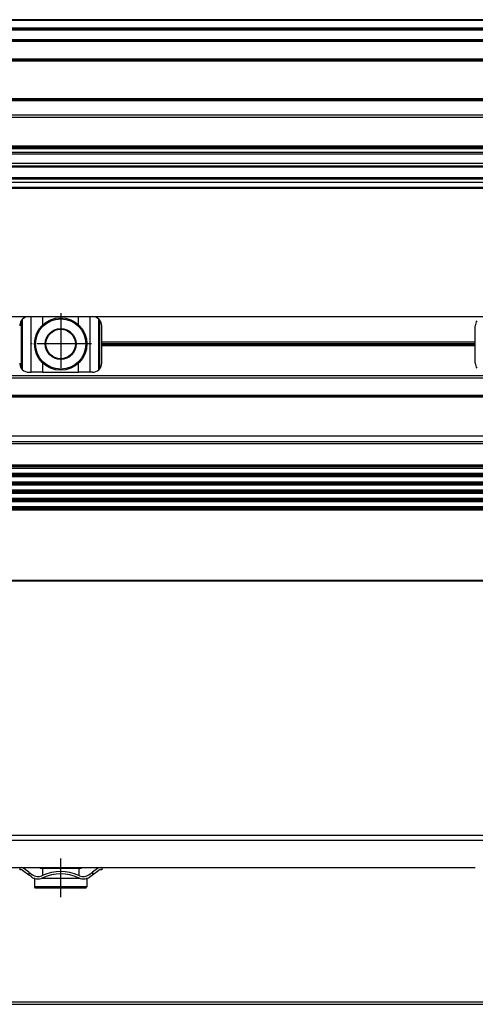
# Model space of a CAD drawing. Header units: millimetres. Extents: x -285 to 1870, y -280 to 203.
# Tile 29 of 32: x 1572 to 1672, y -95 to 120. Entities that reach past the tile are written whole.
import ezdxf

# ---------------------------------------------------------------- set-up
doc = ezdxf.new("R2010")
doc.units = ezdxf.units.MM
doc.linetypes.add('DOT_CENTER', pattern=[14, 12, -1, 0, -1])
doc.layers.add('1', color=7, linetype='Continuous')

# ---------------------------------------------------------------- blocks, each defined once
blk = doc.blocks.new('REGLA__10', base_point=(445.6, 83.41))
at = {"color": 7, "linetype": 'Continuous'}
for p, q in [((1794.3, 120.41), (543.3, 120.41)), ((554.6, 118.41), (1796.1, 118.41)), ((554.6, 115.91), (1796.1, 115.91)), ((554.6, 111.61), (1796.1, 111.61)), ((554.6, 102.91), (1796.1, 102.91)), ((1796.1, 98.99), (554.6, 98.99)), ((1796.1, 92.69), (554.6, 92.69)), ((554.6, 92.47), (1796.1, 92.47)), ((554.6, 92.43), (1796.1, 92.43)), ((1796.1, 92.09), (554.6, 92.09)), ((1796.1, 91.3), (554.6, 91.3)), ((1796.1, 90.91), (554.6, 90.91)), ((1796.1, 88.91), (554.6, 88.91)), ((554.6, 88.13), (1790.3, 88.13)), ((1796.1, 84.71), (456.1, 84.71)), ((1796.1, 85.42), (543.32, 85.42)), ((553.73, 85.83), (1790.3, 85.83)), ((456.1, 83.71), (1796.1, 83.71)), ((1796.1, 83.41), (456.1, 83.41))]:
    blk.add_line(p, q, dxfattribs=at)
at = {"color": 3, "linetype": 'Continuous'}
for p, q in [((1796.1, 120.21), (543.5, 120.21)), ((554.6, 118.61), (1796.1, 118.61)), ((554.6, 118.21), (1796.1, 118.21)), ((554.6, 116.09), (1796.1, 116.09)), ((554.6, 115.71), (1796.1, 115.71)), ((554.6, 111.81), (1796.1, 111.81)), ((554.6, 111.41), (1796.1, 111.41)), ((554.6, 103.11), (1796.1, 103.11)), ((554.6, 102.71), (1796.1, 102.71)), ((1796.1, 99.49), (554.6, 99.49)), ((554.6, 88.33), (1796.1, 88.33)), ((543.53, 85.63), (1796.1, 85.63))]:
    blk.add_line(p, q, dxfattribs=at)
blk = doc.blocks.new('Regla_G2_cm1240__12', base_point=(445.6, 83.41))
blk.add_blockref('REGLA__10', (445.6, 83.41))
blk = doc.blocks.new('E1', base_point=(626, 100.95))
blk.add_blockref('Regla_G2_cm1240__12', (445.6, 83.41))
blk = doc.blocks.new('REGLA__20', base_point=(445.6, -96.46))
at = {"color": 7, "linetype": 'Continuous'}
for p, q in [((1796.1, -58.46), (456.1, -58.46)), ((456.1, -59.46), (1796.1, -59.46)), ((1489.6, -65.46), (1571.6, -65.46)), ((1571.6, -65.46), (1571.93, -65.46)), ((1571.6, -65.46), (1571.6, -65.96)), ((1571.93, -65.96), (1571.6, -65.96)), ((1571.93, -65.46), (1589.27, -65.46)), ((1572.23, -66.06), (1573.6, -67.08)), ((1573.6, -66.46), (1572.53, -65.66)), ((1573.6, -66.46), (1574.4, -67.06)), ((1576.1, -65.46), (1576.1, -65.71)), ((1576.63, -65.71), (1576.1, -65.71)), ((1576.63, -65.71), (1576.63, -67.19)), ((1584.58, -65.71), (1576.63, -65.71)), ((1584.58, -65.71), (1584.58, -67.19)), ((1585.1, -65.71), (1584.58, -65.71)), ((1585.1, -65.46), (1585.1, -65.71)), ((1586.8, -67.06), (1587.6, -66.46)), ((1588.67, -65.66), (1587.6, -66.46)), ((1587.6, -67.08), (1588.97, -66.06)), ((1589.13, -65.96), (1588.97, -66.06)), ((1589.6, -65.96), (1589.13, -65.96)), ((1589.27, -65.46), (1589.6, -65.46)), ((1589.6, -65.46), (1589.6, -65.96)), ((1589.6, -65.46), (1671.6, -65.46)), ((1574.1, -67.46), (1573.6, -67.08)), ((1574.9, -67.86), (1574.85, -67.86)), ((1574.85, -67.86), (1574.85, -69.71)), ((1576.63, -67.86), (1576.3, -67.86)), ((1576.63, -67.74), (1576.63, -67.86)), ((1584.58, -67.86), (1576.63, -67.86)), ((1584.58, -67.74), (1584.58, -67.86)), ((1584.9, -67.86), (1584.58, -67.86)), ((1586.35, -67.86), (1586.3, -67.86)), ((1586.35, -67.86), (1586.35, -69.71)), ((1587.1, -67.46), (1587.6, -67.08)), ((1586.35, -69.71), (1574.85, -69.71)), ((1575.1, -69.96), (1574.85, -69.71)), ((1586.1, -69.96), (1575.1, -69.96)), ((1586.1, -69.96), (1586.35, -69.71)), ((543.3, -95.46), (1794.3, -95.46))]:
    blk.add_line(p, q, dxfattribs=at)
at = {"color": 3, "linetype": 'Continuous'}
for p, q in [((1573.6, -66.46), (1573.6, -67.08)), ((1587.6, -66.46), (1587.6, -67.08)), ((1794.3, -94.96), (457.9, -94.96))]:
    blk.add_line(p, q, dxfattribs=at)
at = {"color": 7, "linetype": 'Continuous'}
for centre, radius, start, end in [((1571.93, -66.46), 1, 53.1301, 90), ((1571.93, -66.46), 0.5, 53.1301, 90), ((1580.6, -76.27), 9.91, 66.3625, 113.6375), ((1580.6, -76.27), 9.41, 65.256, 114.744), ((1589.27, -66.46), 1, 90, 126.8699), ((1575.6, -65.46), 2.5, 233.1301, 253.7398), ((1575.6, -65.46), 2, 233.1301, 295.1169), ((1575.6, -65.46), 2.5, 253.7398, 286.2602), ((1575.6, -65.46), 2.5, 286.2602, 294.2048), ((1580.6, -76.27), 9.91, 113.6375, 114.753), ((1575.6, -65.46), 2.5, 294.2048, 295.0781), ((1585.6, -65.46), 2.5, 244.9219, 245.7952), ((1580.6, -76.27), 9.91, 65.247, 66.3625), ((1585.6, -65.46), 2.5, 245.7952, 253.7398), ((1585.6, -65.46), 2, 244.8831, 306.8699), ((1585.6, -65.46), 2.5, 253.7398, 286.2602), ((1585.6, -65.46), 2.5, 286.2602, 306.8699)]:
    blk.add_arc(centre, radius, start, end, dxfattribs=at)
at = {"layer": '1', "color": 2, "linetype": 'DOT_CENTER'}
blk.add_line((1580.6, -71.96), (1580.6, -63.46), dxfattribs=at)
blk = doc.blocks.new('Regla_G2_cm1240__21', base_point=(445.6, -96.46))
blk.add_blockref('REGLA__20', (445.6, -96.46))
blk = doc.blocks.new('B1', base_point=(626, -76))
blk.add_blockref('Regla_G2_cm1240__21', (445.6, -96.46))
blk = doc.blocks.new('REGLA__26', base_point=(445.6, -6.69))
at = {"color": 7, "linetype": 'Continuous'}
for p, q in [((1487.6, 55.31), (1573.6, 55.31)), ((1573.6, 55.31), (1574.1, 55.31)), ((1574.1, 55.31), (1576.66, 55.31)), ((1576.66, 55.31), (1584.54, 55.31)), ((1584.54, 55.31), (1587.1, 55.31)), ((1587.1, 55.31), (1587.6, 55.31)), ((1587.6, 55.31), (1673.6, 55.31)), ((1588.97, 43.65), (1588.97, 54.77)), ((1589.13, 54.6), (1589.13, 43.82)), ((1589.6, 49.75), (1589.6, 53.31)), ((1671.6, 49.75), (1671.6, 53.31)), ((1589.6, 48.87), (1589.6, 49.75)), ((1589.6, 49.75), (1671.6, 49.75)), ((1671.6, 48.87), (1671.6, 49.75)), ((1589.6, 45.11), (1589.6, 48.87)), ((1671.6, 48.87), (1589.6, 48.87)), ((1671.6, 45.11), (1671.6, 48.87)), ((1794.3, 42.31), (457.9, 42.31)), ((1573.6, 43.11), (1574.1, 43.11)), ((1576.66, 43.11), (1574.1, 43.11)), ((1576.66, 43.11), (1584.54, 43.11)), ((1587.1, 43.11), (1584.54, 43.11)), ((1587.6, 43.11), (1587.1, 43.11)), ((457.9, 37.91), (1794.3, 37.91)), ((461.97, 37.73), (1790.23, 37.73)), ((456.1, 29.18), (1796.1, 29.18)), ((1794.3, 22.76), (457.9, 22.76)), ((457.9, 22.07), (1794.3, 22.07)), ((1794.3, 20.92), (457.9, 20.92)), ((457.9, 20.24), (1794.3, 20.24)), ((457.9, 19.09), (1794.3, 19.09)), ((457.9, 18.41), (1794.3, 18.41)), ((1794.3, 17.26), (457.9, 17.26)), ((457.9, 16.57), (1794.3, 16.57)), ((1794.3, 15.42), (457.9, 15.42)), ((457.9, 14.74), (1794.3, 14.74)), ((1794.3, 13.59), (457.9, 13.59)), ((1794.3, 12.91), (457.9, 12.91)), ((1794.3, -2.69), (457.9, -2.69))]:
    blk.add_line(p, q, dxfattribs=at)
at = {"color": 3, "linetype": 'Continuous'}
for p, q in [((1571.93, 54.42), (1571.93, 44)), ((1572.23, 43.65), (1572.23, 54.77)), ((1574.1, 43.11), (1574.1, 55.31)), ((1576.66, 53.5), (1576.66, 55.31)), ((1584.54, 53.5), (1584.54, 55.31)), ((1587.1, 43.11), (1587.1, 55.31)), ((1589.6, 49.38), (1671.6, 49.38)), ((1589.6, 49.24), (1671.6, 49.24)), ((1576.66, 43.11), (1576.66, 45.12)), ((1584.54, 43.11), (1584.54, 45.12)), ((1794.3, 41.81), (457.9, 41.81)), ((457.9, 38.11), (1794.3, 38.11)), ((462.08, 37.84), (1790.12, 37.84)), ((456.1, 27.95), (1796.1, 27.95)), ((457.9, 27.49), (1794.3, 27.49)), ((1794.3, 22.49), (457.9, 22.49)), ((1794.3, 22.34), (457.9, 22.34)), ((1794.3, 20.65), (457.9, 20.65)), ((1794.3, 20.51), (457.9, 20.51)), ((1794.3, 18.82), (457.9, 18.82)), ((1794.3, 18.68), (457.9, 18.68)), ((1794.3, 16.99), (457.9, 16.99)), ((1794.3, 16.84), (457.9, 16.84)), ((1794.3, 15.15), (457.9, 15.15)), ((1794.3, 15.01), (457.9, 15.01)), ((1794.3, 13.32), (457.9, 13.32)), ((1794.3, 13.18), (457.9, 13.18)), ((457.9, -2.49), (1794.3, -2.49))]:
    blk.add_line(p, q, dxfattribs=at)
at = {"color": 7, "linetype": 'Continuous'}
for radius in [5.75, 5.5, 3.4, 3.25]:
    blk.add_circle((1580.6, 49.31), radius, dxfattribs=at)
for centre, start, end in [((1573.6, 53.31), 146.4427, 180), ((1573.6, 53.31), 133.1047, 146.4427), ((1573.6, 53.31), 90, 133.1047), ((1587.6, 53.31), 46.8953, 90), ((1587.6, 53.31), 40.3149, 46.8953), ((1587.6, 53.31), 0, 40.3149), ((1673.6, 53.31), 146.4427, 180), ((1573.6, 45.11), 180, 213.5573), ((1573.6, 45.11), 213.5573, 226.8953), ((1573.6, 45.11), 226.8953, 270), ((1587.6, 45.11), 270, 313.1047), ((1587.6, 45.11), 313.1047, 319.6851), ((1587.6, 45.11), 319.6851, 0), ((1673.6, 45.11), 180, 213.5573)]:
    blk.add_arc(centre, 2, start, end, dxfattribs=at)
at = {"layer": '1', "color": 2, "linetype": 'DOT_CENTER'}
for p, q in [((1580.6, 56.06), (1580.6, 42.56)), ((1587.35, 49.31), (1573.85, 49.31))]:
    blk.add_line(p, q, dxfattribs=at)
blk = doc.blocks.new('Regla_G2_cm1240__27', base_point=(445.6, -29.69))
blk.add_blockref('REGLA__26', (445.6, -6.69))
blk = doc.blocks.new('A1', base_point=(626, 12.47))
blk.add_blockref('Regla_G2_cm1240__27', (445.6, -29.69))

msp = doc.modelspace()

# ---------------------------------------------------------------- block references
for name, p in [('E1', (626, 100.95)), ('A1', (626, 12.47)), ('B1', (626, -76))]:
    msp.add_blockref(name, p)

doc.saveas('drawing.dxf')
